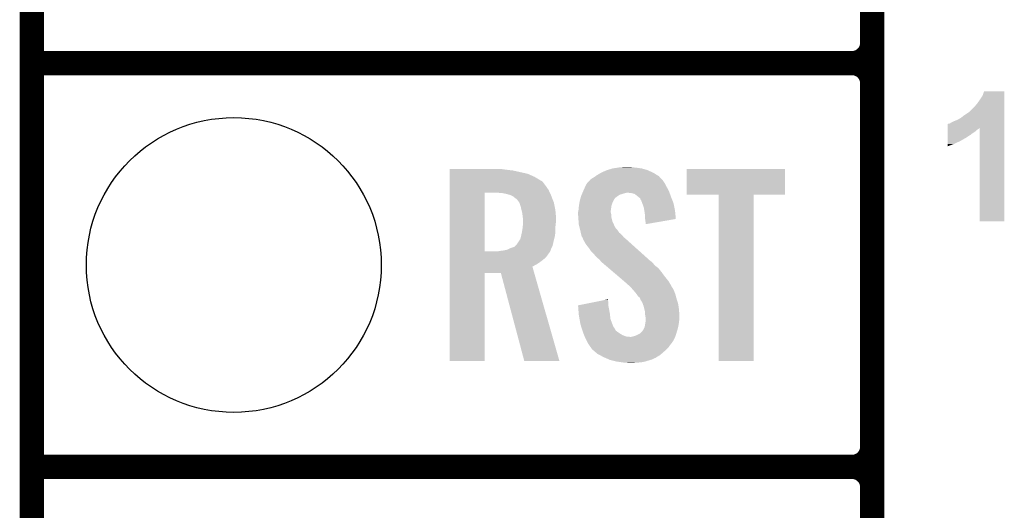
# Model space of a CAD drawing. Extents: x -1.4 to 24.2, y -3.9 to 53.4.
# Tile 10 of 56: x -1.3 to 4.8, y 13.7 to 16.8. Entities that reach past the tile are written whole.
import ezdxf

# ---------------------------------------------------------------- set-up
doc = ezdxf.new("R2010")
doc.units = 0
doc.layers.get('0').update_dxf_attribs({"linetype": 'CONTINUOUS'})
for name, color, linetype in [('XSENSE_MTI-8_CLICK_V102_GKO', 9, 'CONTINUOUS'), ('XSENSE_MTI-8_CLICK_V102_GTO', 11, 'CONTINUOUS'), ('XSENSE_MTI-8_CLICK_V102_GTS', 8, 'CONTINUOUS')]:
    doc.layers.add(name, color=color, linetype=linetype)

# ---------------------------------------------------------------- blocks, each defined once
blk = doc.blocks.new('ROUND_28')
blk.add_circle((0, 0), 0.9271)

msp = doc.modelspace()

# ---------------------------------------------------------------- linework, layer by layer
at = {"layer": 'XSENSE_MTI-8_CLICK_V102_GKO', "const_width": 0.1524}
msp.add_lwpolyline([(-1.27, -3.81), (-1.27, 53.34)], dxfattribs=at)
at = {"layer": 'XSENSE_MTI-8_CLICK_V102_GTO', "const_width": 0.1524}
for points in [[(4.0132, -0.5588), (4.0132, 18.3388)], [(-1.27, 16.51), (3.8862, 16.51)], [(-1.27, 16.51), (3.8862, 16.51)], [(4.0132, 14.097), (4.0132, 16.383)], [(-1.27, 13.97), (3.8862, 13.97)], [(-1.27, 13.97), (3.8862, 13.97)], [(4.0132, 11.557), (4.0132, 13.843)]]:
    msp.add_lwpolyline(points, dxfattribs=at)
for points in [[(3.8862, 16.51, 0.4142136), (4.0132, 16.637)], [(4.0132, 16.383, 0.4142136), (3.8862, 16.51)], [(4.0132, 16.383, 0.4142136), (3.8862, 16.51)], [(3.8862, 13.97, 0.4142136), (4.0132, 14.097)], [(4.0132, 13.843, 0.4142136), (3.8862, 13.97)], [(4.0132, 13.843, 0.4142136), (3.8862, 13.97)]]:
    msp.add_lwpolyline(points, format="xyb", dxfattribs=at)
at = {"layer": 'XSENSE_MTI-8_CLICK_V102_GTO'}
for points in [[(4.6736, 16.255998), (4.69138, 16.2814), (4.843776, 16.255998), (4.843778, 16.2814)], [(4.69138, 16.2814), (4.70662, 16.304262), (4.843778, 16.2814), (4.843778, 16.304262)], [(4.70662, 16.304262), (4.716786, 16.332178), (4.843778, 16.304262), (4.84378, 16.332178)], [(4.716786, 16.332178), (4.716796, 16.3322), (4.84378, 16.332178), (4.716796, 16.3322)], [(4.622806, 16.202666), (4.65836, 16.23822), (4.843776, 16.202666), (4.843776, 16.23822)], [(4.65836, 16.23822), (4.6736, 16.255998), (4.843776, 16.23822), (4.843776, 16.255998)], [(4.546602, 16.15186), (4.569458, 16.16456), (4.843774, 16.15186), (4.843774, 16.16456)], [(4.569458, 16.16456), (4.59232, 16.18234), (4.843774, 16.16456), (4.843774, 16.18234)], [(4.59232, 16.18234), (4.62026, 16.20013), (4.843774, 16.18234), (4.843776, 16.20013)], [(4.62026, 16.20013), (4.620282, 16.20266), (4.843776, 16.20013), (4.843776, 16.20266)], [(4.620282, 16.20266), (4.622806, 16.202666), (4.843776, 16.20266), (4.843776, 16.202666)], [(4.488184, 16.103564), (4.488186, 16.126466), (4.843772, 16.103564), (4.843774, 16.126466)], [(4.488184, 16.09598), (4.488184, 16.103564), (4.68122, 16.09598), (4.688802, 16.103564)], [(4.488184, 16.090898), (4.488184, 16.09598), (4.673598, 16.090898), (4.68122, 16.09598)], [(4.488186, 16.126466), (4.490726, 16.129), (4.843774, 16.126466), (4.843774, 16.129)], [(4.490726, 16.129), (4.498344, 16.129002), (4.843774, 16.129), (4.843774, 16.129002)], [(4.498344, 16.129002), (4.51104, 16.13662), (4.843774, 16.129002), (4.843774, 16.13662)], [(4.51104, 16.13662), (4.52628, 16.14424), (4.843774, 16.13662), (4.843774, 16.14424)], [(4.52628, 16.14424), (4.546602, 16.15186), (4.843774, 16.14424), (4.843774, 16.15186)], [(4.68884, 15.514342), (4.688802, 16.103564), (4.843758, 15.514342), (4.843772, 16.103564)], [(4.48818, 16.01978), (4.488182, 16.040102), (4.56692, 16.01978), (4.602482, 16.040102)], [(4.488182, 16.075658), (4.488184, 16.08328), (4.655818, 16.075658), (4.665978, 16.08328)], [(4.488182, 16.06804), (4.488182, 16.075658), (4.64312, 16.06804), (4.655818, 16.075658)], [(4.488182, 16.057878), (4.488182, 16.06804), (4.630418, 16.057878), (4.64312, 16.06804)], [(4.488182, 16.050262), (4.488182, 16.057878), (4.61772, 16.050262), (4.630418, 16.057878)], [(4.488182, 16.040102), (4.488182, 16.050262), (4.602482, 16.040102), (4.61772, 16.050262)], [(4.488184, 16.08328), (4.488184, 16.090898), (4.665978, 16.08328), (4.673598, 16.090898)], [(4.48818, 16.002), (4.48818, 16.01978), (4.52882, 16.002), (4.56692, 16.01978)], [(4.48818, 15.98679), (4.48818, 16.002), (4.48818, 15.98679), (4.52882, 16.002)], [(2.347464, 15.8369), (2.37998, 15.84706), (2.60096, 15.8369), (2.565402, 15.84706)], [(2.37998, 15.84706), (2.412154, 15.85214), (2.565402, 15.84706), (2.52984, 15.85214)], [(2.412154, 15.85214), (2.428242, 15.85468), (2.52984, 15.85214), (2.504438, 15.85468)], [(2.428242, 15.85468), (2.47904, 15.85722), (2.504438, 15.85468), (2.491742, 15.85722)], [(1.35638, 15.84198), (1.356382, 15.84452), (1.69418, 15.84198), (1.6764, 15.84452)], [(1.35638, 15.83944), (1.35638, 15.84198), (1.71196, 15.83944), (1.69418, 15.84198)], [(1.35638, 15.83436), (1.35638, 15.83944), (1.75514, 15.83436), (1.71196, 15.83944)], [(1.35638, 15.814038), (1.35638, 15.83436), (1.846582, 15.814038), (1.75514, 15.83436)], [(1.35638, 15.79372), (1.35638, 15.814038), (1.8923, 15.79372), (1.846582, 15.814038)], [(1.35638, 15.77086), (1.35638, 15.79372), (1.9304, 15.77086), (1.8923, 15.79372)], [(2.250438, 15.78356), (2.26314, 15.791178), (2.68605, 15.78356), (2.679068, 15.791178)], [(2.26314, 15.791178), (2.273804, 15.798798), (2.679068, 15.791178), (2.672082, 15.798798)], [(2.273804, 15.798798), (2.280918, 15.80388), (2.672082, 15.798798), (2.663826, 15.80388)], [(2.280918, 15.80388), (2.306322, 15.81912), (2.663826, 15.80388), (2.63906, 15.81912)], [(2.306322, 15.81912), (2.339342, 15.834362), (2.63906, 15.81912), (2.6064, 15.834362)], [(2.339342, 15.834362), (2.347464, 15.8369), (2.6064, 15.834362), (2.60096, 15.8369)], [(2.84734, 15.681982), (2.84736, 15.844498), (3.464538, 15.681982), (3.46456, 15.844498)], [(2.84736, 15.844498), (2.847362, 15.84452), (3.46456, 15.844498), (2.847362, 15.84452)], [(1.356378, 15.712438), (1.35638, 15.73784), (1.97866, 15.712438), (1.96088, 15.73784)], [(1.35638, 15.768318), (1.35638, 15.77086), (1.93548, 15.768318), (1.9304, 15.77086)], [(1.35638, 15.758158), (1.35638, 15.768318), (1.94564, 15.758158), (1.93548, 15.768318)], [(1.35638, 15.73784), (1.35638, 15.758158), (1.96088, 15.73784), (1.94564, 15.758158)], [(2.19964, 15.71244), (2.209122, 15.73276), (2.731424, 15.71244), (2.72034, 15.73276)], [(2.209122, 15.73276), (2.217422, 15.75054), (2.72034, 15.73276), (2.71145, 15.75054)], [(2.217422, 15.75054), (2.219748, 15.753078), (2.71145, 15.75054), (2.71018, 15.753078)], [(2.219748, 15.753078), (2.229062, 15.76324), (2.71018, 15.753078), (2.702562, 15.76324)], [(2.229062, 15.76324), (2.233716, 15.768316), (2.702562, 15.76324), (2.700022, 15.768316)], [(2.233716, 15.768316), (2.245364, 15.781022), (2.700022, 15.768316), (2.688376, 15.781022)], [(2.245364, 15.781022), (2.250438, 15.78356), (2.688376, 15.781022), (2.68605, 15.78356)], [(1.356372, 15.326382), (1.356378, 15.69466), (1.57734, 15.326382), (1.577362, 15.69466)], [(1.356378, 15.69466), (1.356378, 15.712438), (1.986866, 15.69466), (1.97866, 15.712438)], [(1.689102, 15.69212), (1.65862, 15.69466), (1.98804, 15.69212), (1.986866, 15.69466)], [(1.7145, 15.68704), (1.689102, 15.69212), (1.990384, 15.68704), (1.98804, 15.69212)], [(1.7399, 15.67942), (1.7145, 15.68704), (1.9939, 15.67942), (1.990384, 15.68704)], [(1.75514, 15.6718), (1.7399, 15.67942), (1.996864, 15.6718), (1.9939, 15.67942)], [(1.76784, 15.66164), (1.75514, 15.6718), (2.000816, 15.66164), (1.996864, 15.6718)], [(1.775462, 15.656558), (1.76784, 15.66164), (2.002792, 15.656558), (2.000816, 15.66164)], [(2.179318, 15.6591), (2.180044, 15.66164), (2.39522, 15.6591), (2.39776, 15.66164)], [(2.180044, 15.66164), (2.182948, 15.6718), (2.39776, 15.66164), (2.41046, 15.6718)], [(2.182948, 15.6718), (2.1844, 15.676882), (2.41046, 15.6718), (2.418082, 15.676882)], [(2.1844, 15.676882), (2.186574, 15.681958), (2.418082, 15.676882), (2.425696, 15.681958)], [(2.186574, 15.681958), (2.189842, 15.68958), (2.425696, 15.681958), (2.451102, 15.68958)], [(2.189842, 15.68958), (2.192018, 15.69466), (2.451102, 15.68958), (2.471418, 15.69466)], [(2.192018, 15.69466), (2.196372, 15.704818), (2.73921, 15.69466), (2.73558, 15.704818)], [(2.196372, 15.704818), (2.19964, 15.71244), (2.73558, 15.704818), (2.731424, 15.71244)], [(2.499358, 15.69212), (2.479038, 15.69466), (2.740116, 15.69212), (2.73921, 15.69466)], [(2.519676, 15.687042), (2.499358, 15.69212), (2.74193, 15.687042), (2.740116, 15.69212)], [(2.541906, 15.66926), (2.519676, 15.687042), (2.74828, 15.66926), (2.74193, 15.687042)], [(2.54508, 15.66672), (2.541906, 15.66926), (2.749296, 15.66672), (2.74828, 15.66926)], [(2.555234, 15.659102), (2.54508, 15.66672), (2.752344, 15.659102), (2.749296, 15.66672)], [(3.047978, 15.68196), (2.84734, 15.681982), (3.464538, 15.68196), (3.464538, 15.681982)], [(3.04798, 15.681938), (3.047978, 15.68196), (3.26898, 15.681938), (3.464538, 15.68196)], [(3.048, 14.635502), (3.04798, 15.681938), (3.268958, 14.635502), (3.26898, 15.681938)], [(1.78308, 15.64894), (1.775462, 15.656558), (2.005754, 15.64894), (2.002792, 15.656558)], [(1.793966, 15.633698), (1.78308, 15.64894), (2.01168, 15.633698), (2.005754, 15.64894)], [(1.79578, 15.631158), (1.793966, 15.633698), (2.01219, 15.631158), (2.01168, 15.633698)], [(1.8034, 15.608298), (1.79578, 15.631158), (2.016762, 15.608298), (2.01219, 15.631158)], [(1.80848, 15.58544), (1.8034, 15.608298), (2.021332, 15.58544), (2.016762, 15.608298)], [(2.16662, 15.582902), (2.168396, 15.60068), (2.370136, 15.582902), (2.37236, 15.60068)], [(2.168396, 15.60068), (2.16916, 15.6083), (2.37236, 15.60068), (2.37363, 15.6083)], [(2.16916, 15.6083), (2.170332, 15.61592), (2.37363, 15.6083), (2.3749, 15.61592)], [(2.170332, 15.61592), (2.172676, 15.631158), (2.3749, 15.61592), (2.37998, 15.631158)], [(2.172676, 15.631158), (2.17424, 15.641322), (2.37998, 15.631158), (2.385062, 15.641322)], [(2.17424, 15.641322), (2.17714, 15.651478), (2.385062, 15.641322), (2.39014, 15.651478)], [(2.17714, 15.651478), (2.179318, 15.6591), (2.39014, 15.651478), (2.39522, 15.6591)], [(2.557778, 15.648946), (2.555234, 15.659102), (2.756406, 15.648946), (2.752344, 15.659102)], [(2.562854, 15.643866), (2.557778, 15.648946), (2.758438, 15.643866), (2.756406, 15.648946)], [(2.56286, 15.641324), (2.562854, 15.643866), (2.759454, 15.641324), (2.758438, 15.643866)], [(2.566672, 15.631158), (2.56286, 15.641324), (2.76352, 15.631158), (2.759454, 15.641324)], [(2.57048, 15.621), (2.566672, 15.631158), (2.76566, 15.621), (2.76352, 15.631158)], [(2.578098, 15.598142), (2.57048, 15.621), (2.770472, 15.598142), (2.76566, 15.621)], [(1.809116, 15.5829), (1.80848, 15.58544), (2.02184, 15.5829), (2.021332, 15.58544)], [(1.81356, 15.565118), (1.809116, 15.5829), (2.023458, 15.565118), (2.02184, 15.5829)], [(1.81469, 15.554962), (1.81356, 15.565118), (2.02438, 15.554962), (2.023458, 15.565118)], [(1.8161, 15.54226), (1.81469, 15.554962), (2.02438, 15.54226), (2.02438, 15.554962)], [(1.81864, 15.527018), (1.8161, 15.54226), (2.02438, 15.527018), (2.02438, 15.54226)], [(2.16408, 15.572742), (2.165984, 15.580358), (2.36982, 15.572742), (2.36982, 15.580358)], [(2.16408, 15.570198), (2.16408, 15.572742), (2.36982, 15.570198), (2.36982, 15.572742)], [(2.16408, 15.560038), (2.16408, 15.570198), (2.37236, 15.560038), (2.36982, 15.570198)], [(2.16517, 15.544798), (2.16408, 15.560038), (2.37236, 15.544798), (2.37236, 15.560038)], [(2.16662, 15.52448), (2.16517, 15.544798), (2.37744, 15.52448), (2.37236, 15.544798)], [(2.165984, 15.580358), (2.16662, 15.582902), (2.36982, 15.580358), (2.370136, 15.582902)], [(2.580506, 15.582898), (2.578098, 15.598142), (2.77368, 15.582898), (2.770472, 15.598142)], [(2.58572, 15.549882), (2.580506, 15.582898), (2.776812, 15.549882), (2.77368, 15.582898)], [(2.58572, 15.529562), (2.58572, 15.549882), (2.77874, 15.529562), (2.776812, 15.549882)], [(1.812712, 15.4559), (1.8161, 15.47622), (2.02184, 15.4559), (2.02184, 15.47622)], [(1.8161, 15.47622), (1.81649, 15.481298), (2.02184, 15.47622), (2.02184, 15.481298)], [(1.81649, 15.481298), (1.818248, 15.50416), (2.02184, 15.481298), (2.02438, 15.50416)], [(1.818248, 15.50416), (1.81864, 15.50924), (2.02438, 15.50416), (2.02438, 15.50924)], [(1.81864, 15.50924), (1.81864, 15.527018), (2.02438, 15.50924), (2.02438, 15.527018)], [(2.167402, 15.514318), (2.16662, 15.52448), (2.37998, 15.514318), (2.37744, 15.52448)], [(2.16916, 15.491462), (2.167402, 15.514318), (2.390532, 15.491462), (2.37998, 15.514318)], [(2.171932, 15.4813), (2.16916, 15.491462), (2.395222, 15.4813), (2.390532, 15.491462)], [(2.172626, 15.478754), (2.171932, 15.4813), (2.39776, 15.478754), (2.395222, 15.4813)], [(2.17332, 15.476214), (2.172626, 15.478754), (2.397764, 15.476214), (2.39776, 15.478754)], [(2.175396, 15.468598), (2.17332, 15.476214), (2.402842, 15.468598), (2.397764, 15.476214)], [(2.585722, 15.529556), (2.58572, 15.529562), (2.77874, 15.529556), (2.77874, 15.529562)], [(2.58826, 15.51178), (2.585722, 15.529556), (2.676102, 15.51178), (2.77874, 15.529556)], [(2.58826, 15.496566), (2.58826, 15.51178), (2.58826, 15.496566), (2.676102, 15.51178)], [(4.843758, 15.51432), (4.68884, 15.514342), (4.843758, 15.51432), (4.843758, 15.514342)], [(1.800858, 15.402556), (1.80594, 15.42288), (2.013584, 15.402556), (2.018664, 15.42288)], [(1.80594, 15.42288), (1.806504, 15.42542), (2.018664, 15.42288), (2.0193, 15.42542)], [(1.806504, 15.42542), (1.81102, 15.44574), (2.0193, 15.42542), (2.020992, 15.44574)], [(1.81102, 15.44574), (1.812712, 15.4559), (2.020992, 15.44574), (2.02184, 15.4559)], [(2.17678, 15.46352), (2.175396, 15.468598), (2.40792, 15.46352), (2.402842, 15.468598)], [(2.17791, 15.45844), (2.17678, 15.46352), (2.413, 15.45844), (2.40792, 15.46352)], [(2.181296, 15.443198), (2.17791, 15.45844), (2.423162, 15.443198), (2.413, 15.45844)], [(2.18186, 15.44066), (2.181296, 15.443198), (2.426336, 15.44066), (2.423162, 15.443198)], [(2.183766, 15.43304), (2.18186, 15.44066), (2.435862, 15.43304), (2.426336, 15.44066)], [(2.186938, 15.420342), (2.183766, 15.43304), (2.446744, 15.420342), (2.435862, 15.43304)], [(2.18999, 15.415258), (2.186938, 15.420342), (2.4511, 15.415258), (2.446744, 15.420342)], [(2.19456, 15.407642), (2.18999, 15.415258), (2.459988, 15.407642), (2.4511, 15.415258)], [(1.7399, 15.34668), (1.762756, 15.3543), (1.997132, 15.34668), (2.000596, 15.3543)], [(1.762756, 15.3543), (1.770374, 15.361918), (2.000596, 15.3543), (2.004058, 15.361918)], [(1.770374, 15.361918), (1.780538, 15.372078), (2.004058, 15.361918), (2.006402, 15.372078)], [(1.780538, 15.372078), (1.79578, 15.39494), (2.006402, 15.372078), (2.01168, 15.39494)], [(1.79578, 15.39494), (1.800858, 15.402556), (2.01168, 15.39494), (2.013584, 15.402556)], [(2.196466, 15.40002), (2.19456, 15.407642), (2.46888, 15.40002), (2.459988, 15.407642)], [(2.197098, 15.397486), (2.196466, 15.40002), (2.471702, 15.397486), (2.46888, 15.40002)], [(2.199638, 15.39494), (2.197098, 15.397486), (2.474536, 15.39494), (2.471702, 15.397486)], [(2.212338, 15.372082), (2.199638, 15.39494), (2.499982, 15.372082), (2.474536, 15.39494)], [(2.23012, 15.34922), (2.212338, 15.372082), (2.525432, 15.34922), (2.499982, 15.372082)], [(1.35637, 15.293338), (1.356372, 15.31112), (1.965958, 15.293338), (1.97866, 15.31112)], [(1.35637, 15.2781), (1.35637, 15.293338), (1.950718, 15.2781), (1.965958, 15.293338)], [(1.356372, 15.32636), (1.356372, 15.326382), (1.661158, 15.32636), (1.57734, 15.326382)], [(1.356372, 15.32128), (1.356372, 15.32636), (1.986278, 15.32128), (1.988818, 15.32636)], [(1.356372, 15.31112), (1.356372, 15.32128), (1.97866, 15.31112), (1.986278, 15.32128)], [(1.661158, 15.32636), (1.6764, 15.3289), (1.988818, 15.32636), (1.990088, 15.3289)], [(1.6764, 15.3289), (1.696688, 15.331436), (1.990088, 15.3289), (1.991358, 15.331436)], [(1.696688, 15.331436), (1.69672, 15.33144), (1.991358, 15.331436), (1.991358, 15.33144)], [(1.69672, 15.33144), (1.708134, 15.333976), (1.991358, 15.33144), (1.99136, 15.333976)], [(1.708134, 15.333976), (1.719578, 15.336518), (1.99136, 15.333976), (1.992514, 15.336518)], [(1.719578, 15.336518), (1.7399, 15.34668), (1.992514, 15.336518), (1.997132, 15.34668)], [(2.2479, 15.32382), (2.23012, 15.34922), (2.553708, 15.32382), (2.525432, 15.34922)], [(2.265682, 15.30604), (2.2479, 15.32382), (2.573502, 15.30604), (2.553708, 15.32382)], [(2.280918, 15.28826), (2.265682, 15.30604), (2.593294, 15.28826), (2.573502, 15.30604)], [(1.35637, 15.26032), (1.35637, 15.2781), (1.92786, 15.26032), (1.950718, 15.2781)], [(1.35637, 15.245082), (1.35637, 15.26032), (1.905002, 15.245082), (1.92786, 15.26032)], [(1.35637, 15.229824), (1.35637, 15.245082), (1.877064, 15.229824), (1.905002, 15.245082)], [(1.35637, 15.1892), (1.35637, 15.229824), (1.888694, 15.1892), (1.877064, 15.229824)], [(2.293618, 15.278102), (2.280918, 15.28826), (2.604602, 15.278102), (2.593294, 15.28826)], [(2.303774, 15.267946), (2.293618, 15.278102), (2.615908, 15.267946), (2.604602, 15.278102)], [(2.30378, 15.265408), (2.303774, 15.267946), (2.618734, 15.265408), (2.615908, 15.267946)], [(2.303792, 15.265398), (2.30378, 15.265408), (2.618744, 15.265398), (2.618734, 15.265408)], [(2.306772, 15.262858), (2.303792, 15.265398), (2.62382, 15.262858), (2.618744, 15.265398)], [(2.318688, 15.2527), (2.306772, 15.262858), (2.63398, 15.2527), (2.62382, 15.262858)], [(2.336566, 15.237458), (2.318688, 15.2527), (2.646682, 15.237458), (2.63398, 15.2527)], [(2.357422, 15.219678), (2.336566, 15.237458), (2.669542, 15.219678), (2.646682, 15.237458)], [(1.35636, 14.635502), (1.35637, 15.189178), (1.577318, 14.635502), (1.57734, 15.189178)], [(1.35637, 15.189178), (1.35637, 15.1892), (1.57734, 15.189178), (1.678922, 15.1892)], [(1.826256, 14.635496), (1.678922, 15.1892), (2.047208, 14.635496), (1.888694, 15.1892)], [(2.387214, 15.19428), (2.357422, 15.219678), (2.68986, 15.19428), (2.669542, 15.219678)], [(2.419988, 15.16634), (2.387214, 15.19428), (2.71018, 15.16634), (2.68986, 15.19428)], [(2.452764, 15.138398), (2.419988, 15.16634), (2.733042, 15.138398), (2.71018, 15.16634)], [(2.45872, 15.13332), (2.452764, 15.138398), (2.736006, 15.13332), (2.733042, 15.138398)], [(2.48158, 15.113), (2.45872, 15.13332), (2.747858, 15.113), (2.736006, 15.13332)], [(2.486662, 15.10792), (2.48158, 15.113), (2.75082, 15.10792), (2.747858, 15.113)], [(2.491744, 15.102838), (2.486662, 15.10792), (2.753362, 15.102838), (2.75082, 15.10792)], [(2.499364, 15.095218), (2.491744, 15.102838), (2.75844, 15.095218), (2.753362, 15.102838)], [(2.501902, 15.09268), (2.499364, 15.095218), (2.75971, 15.09268), (2.75844, 15.095218)], [(2.517458, 15.0749), (2.501902, 15.09268), (2.7686, 15.0749), (2.75971, 15.09268)], [(2.51968, 15.07236), (2.517458, 15.0749), (2.769554, 15.07236), (2.7686, 15.0749)], [(2.53238, 15.05712), (2.51968, 15.07236), (2.775268, 15.05712), (2.769554, 15.07236)], [(2.534072, 15.054582), (2.53238, 15.05712), (2.776218, 15.054582), (2.775268, 15.05712)], [(2.542538, 15.041882), (2.534072, 15.054582), (2.779684, 15.041882), (2.776218, 15.054582)], [(2.552696, 15.034262), (2.542538, 15.041882), (2.781762, 15.034262), (2.779684, 15.041882)], [(2.1641, 14.986004), (2.251844, 15.003778), (2.35458, 14.986004), (2.35458, 15.003778)], [(2.164304, 14.983458), (2.1641, 14.986004), (2.35458, 14.983458), (2.35458, 14.986004)], [(2.166328, 14.95806), (2.164304, 14.983458), (2.35966, 14.95806), (2.35458, 14.983458)], [(2.251844, 15.003778), (2.32708, 15.019018), (2.35458, 15.003778), (2.35204, 15.019018)], [(2.32708, 15.019018), (2.35204, 15.024074), (2.35204, 15.019018), (2.35204, 15.024074)], [(2.555238, 15.026642), (2.552696, 15.034262), (2.78384, 15.026642), (2.781762, 15.034262)], [(2.55524, 15.02664), (2.555238, 15.026642), (2.78384, 15.02664), (2.78384, 15.026642)], [(2.55524, 15.024104), (2.55524, 15.02664), (2.784622, 15.024104), (2.78384, 15.02664)], [(2.567938, 15.003782), (2.55524, 15.024104), (2.790874, 15.003782), (2.784622, 15.024104)], [(2.57175, 14.993618), (2.567938, 15.003782), (2.794, 14.993618), (2.790874, 15.003782)], [(2.575558, 14.983462), (2.57175, 14.993618), (2.795356, 14.983462), (2.794, 14.993618)], [(2.582546, 14.95552), (2.575558, 14.983462), (2.79908, 14.95552), (2.795356, 14.983462)], [(2.168554, 14.930122), (2.166328, 14.95806), (2.36474, 14.930122), (2.35966, 14.95806)], [(2.16916, 14.922498), (2.168554, 14.930122), (2.365434, 14.922498), (2.36474, 14.930122)], [(2.172856, 14.902178), (2.16916, 14.922498), (2.367282, 14.902178), (2.365434, 14.922498)], [(2.58572, 14.942822), (2.582546, 14.95552), (2.799874, 14.942822), (2.79908, 14.95552)], [(2.58572, 14.927582), (2.58572, 14.942822), (2.800828, 14.927582), (2.799874, 14.942822)], [(2.587838, 14.914882), (2.58572, 14.927582), (2.80162, 14.914882), (2.800828, 14.927582)], [(2.177936, 14.87424), (2.172856, 14.902178), (2.37744, 14.87424), (2.367282, 14.902178)], [(2.17932, 14.86662), (2.177936, 14.87424), (2.38049, 14.86662), (2.37744, 14.87424)], [(2.184936, 14.84884), (2.17932, 14.86662), (2.387604, 14.84884), (2.38049, 14.86662)], [(2.58318, 14.851382), (2.585296, 14.864082), (2.793716, 14.851382), (2.79654, 14.864082)], [(2.585296, 14.864082), (2.58826, 14.881862), (2.79654, 14.864082), (2.798762, 14.881862)], [(2.58826, 14.912342), (2.587838, 14.914882), (2.80162, 14.912342), (2.80162, 14.914882)], [(2.58826, 14.90218), (2.58826, 14.912342), (2.80162, 14.90218), (2.80162, 14.912342)], [(2.58826, 14.8844), (2.58826, 14.90218), (2.79908, 14.8844), (2.80162, 14.90218)], [(2.58826, 14.881862), (2.58826, 14.8844), (2.798762, 14.881862), (2.79908, 14.8844)], [(2.185738, 14.8463), (2.184936, 14.84884), (2.39014, 14.8463), (2.387604, 14.84884)], [(2.188144, 14.838678), (2.185738, 14.8463), (2.39522, 14.838678), (2.39014, 14.8463)], [(2.191352, 14.828518), (2.188144, 14.838678), (2.400304, 14.828518), (2.39522, 14.838678)], [(2.19456, 14.81836), (2.191352, 14.828518), (2.413, 14.81836), (2.400304, 14.828518)], [(2.19456, 14.818358), (2.19456, 14.81836), (2.413004, 14.818358), (2.413, 14.81836)], [(2.198624, 14.808202), (2.19456, 14.818358), (2.428238, 14.808202), (2.413004, 14.818358)], [(2.202688, 14.79804), (2.198624, 14.808202), (2.44602, 14.79804), (2.428238, 14.808202)], [(2.205736, 14.79042), (2.202688, 14.79804), (2.466342, 14.79042), (2.44602, 14.79804)], [(2.519682, 14.792962), (2.54254, 14.80312), (2.77622, 14.792962), (2.779606, 14.80312)], [(2.54254, 14.80312), (2.555242, 14.810742), (2.779606, 14.80312), (2.782146, 14.810742)], [(2.555242, 14.810742), (2.56032, 14.81582), (2.782146, 14.810742), (2.78384, 14.81582)], [(2.56032, 14.81582), (2.56794, 14.82344), (2.78384, 14.81582), (2.786124, 14.82344)], [(2.56794, 14.82344), (2.57302, 14.831062), (2.786124, 14.82344), (2.788412, 14.831062)], [(2.57302, 14.831062), (2.5781, 14.841222), (2.788412, 14.831062), (2.79146, 14.841222)], [(2.5781, 14.841222), (2.58318, 14.851382), (2.79146, 14.841222), (2.793716, 14.851382)], [(2.206752, 14.78788), (2.205736, 14.79042), (2.491738, 14.78788), (2.466342, 14.79042)], [(2.207768, 14.78534), (2.206752, 14.78788), (2.77368, 14.78534), (2.774526, 14.78788)], [(2.2098, 14.78026), (2.207768, 14.78534), (2.771138, 14.78026), (2.77368, 14.78534)], [(2.219962, 14.75994), (2.2098, 14.78026), (2.760978, 14.75994), (2.771138, 14.78026)], [(2.221232, 14.7574), (2.219962, 14.75994), (2.75844, 14.7574), (2.760978, 14.75994)], [(2.22504, 14.749782), (2.221232, 14.7574), (2.75336, 14.749782), (2.75844, 14.7574)], [(2.225042, 14.74978), (2.22504, 14.749782), (2.75336, 14.74978), (2.75336, 14.749782)], [(2.233508, 14.73708), (2.225042, 14.74978), (2.7432, 14.73708), (2.75336, 14.74978)], [(2.24028, 14.72692), (2.233508, 14.73708), (2.736426, 14.72692), (2.7432, 14.73708)], [(2.496822, 14.78788), (2.50698, 14.79042), (2.774526, 14.78788), (2.775372, 14.79042)], [(2.50698, 14.79042), (2.519682, 14.792962), (2.775372, 14.79042), (2.77622, 14.792962)], [(2.244092, 14.721838), (2.24028, 14.72692), (2.733038, 14.721838), (2.736426, 14.72692)], [(2.247898, 14.71676), (2.244092, 14.721838), (2.72796, 14.71676), (2.733038, 14.721838)], [(2.250438, 14.711684), (2.247898, 14.71676), (2.722884, 14.711684), (2.72796, 14.71676)], [(2.25637, 14.7066), (2.250438, 14.711684), (2.7178, 14.7066), (2.722884, 14.711684)], [(2.274148, 14.69136), (2.25637, 14.7066), (2.70002, 14.69136), (2.7178, 14.7066)], [(2.286, 14.6812), (2.274148, 14.69136), (2.688408, 14.6812), (2.70002, 14.69136)], [(2.300292, 14.673578), (2.286, 14.6812), (2.679698, 14.673578), (2.688408, 14.6812)], [(2.3241, 14.66088), (2.300292, 14.673578), (2.658534, 14.66088), (2.679698, 14.673578)], [(1.577318, 14.63548), (1.35636, 14.635502), (1.577318, 14.63548), (1.577318, 14.635502)], [(2.047212, 14.63548), (1.826256, 14.635496), (2.047212, 14.63548), (2.047208, 14.635496)], [(2.32991, 14.658338), (2.3241, 14.66088), (2.654298, 14.658338), (2.658534, 14.66088)], [(2.335712, 14.6558), (2.32991, 14.658338), (2.651756, 14.6558), (2.654298, 14.658338)], [(2.341518, 14.65326), (2.335712, 14.6558), (2.64414, 14.65326), (2.651756, 14.6558)], [(2.358938, 14.645638), (2.341518, 14.65326), (2.628898, 14.645638), (2.64414, 14.65326)], [(2.364738, 14.6431), (2.358938, 14.645638), (2.620012, 14.6431), (2.628898, 14.645638)], [(2.3749, 14.64056), (2.364738, 14.6431), (2.61112, 14.64056), (2.620012, 14.6431)], [(2.40538, 14.63294), (2.3749, 14.64056), (2.585722, 14.63294), (2.61112, 14.64056)], [(2.44094, 14.62786), (2.40538, 14.63294), (2.56032, 14.62786), (2.585722, 14.63294)], [(2.45872, 14.62532), (2.44094, 14.62786), (2.52984, 14.62532), (2.56032, 14.62786)], [(2.481578, 14.62278), (2.471418, 14.62532), (2.496822, 14.62278), (2.52984, 14.62532)], [(3.268958, 14.63548), (3.048, 14.635502), (3.268958, 14.63548), (3.268958, 14.635502)]]:
    msp.add_solid(points, dxfattribs=at)

# ---------------------------------------------------------------- block references
at = {"layer": 'XSENSE_MTI-8_CLICK_V102_GTS'}
msp.add_blockref('ROUND_28', (0, 15.24), dxfattribs=at)

doc.saveas('drawing.dxf')
